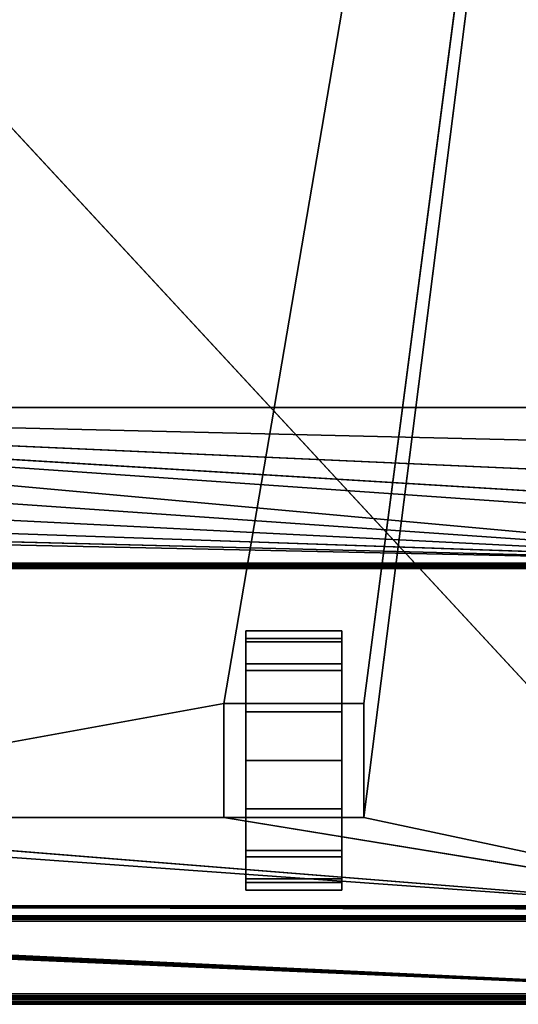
# Model space of a CAD drawing. Header units: millimetres. Extents: x -10 to 414, y -927 to 10.
# Tile 18 of 31: x 221 to 317, y -900 to -710. Entities that reach past the tile are written whole.
import ezdxf

# ---------------------------------------------------------------- set-up
doc = ezdxf.new("R2010")
doc.units = ezdxf.units.MM
doc.header["$MEASUREMENT"] = 0
for name, color, linetype, lineweight in [('0 Misc', 7, 'Continuous', 35), ('10 Raster Images', 7, 'Continuous', 35), ('5 Hatches', 7, 'Continuous', 35)]:
    doc.layers.add(name, color=color, linetype=linetype, lineweight=lineweight)

msp = doc.modelspace()

# ---------------------------------------------------------------- linework, layer by layer
at = {"layer": '0 Misc', "color": 160, "linetype": 'Continuous', "lineweight": 25}
for p, q in [((260.5, -842, 70), (377, -159, 70)), ((287.5, -842, 70), (377, -159, 70)), ((287.5, -864, 70), (377, -159, 70)), ((25.7, -522, 93), (360.3, -882.9, 93)), ((384, -815, 12), (54, -785, 12)), ((361.55, -806.4, 12), (54, -785, 12)), ((355.27, -803.2, 12), (54, -785, 12)), ((350.3, -798.23, 12), (54, -785, 12)), ((347.1, -791.95, 12), (54, -785, 12)), ((346, -785, 12), (54, -785, 12)), ((384, -815, 12), (52.9, -791.95, 12)), ((384, -815, 12), (49.7, -798.23, 12)), ((384, -815, 12), (44.73, -803.2, 12)), ((384, -815, 12), (38.45, -806.4, 12)), ((384, -815, 12), (31.5, -807.5, 12)), ((16, -815, 12), (384, -815, 12)), ((383, -815, 34.5), (17, -815, 34.5)), ((383, -816, 13), (17, -816, 13)), ((17, -816, 33.5), (383, -816, 33.5)), ((264.75, -832.77, 10.31), (264.75, -829.22, 32.73)), ((264.75, -829.22, 17.27), (264.75, -829.22, 32.73)), ((283.25, -832.77, 39.69), (283.25, -829.22, 17.27)), ((283.25, -829.22, 32.73), (283.25, -829.22, 17.27)), ((264.75, -838.31, 4.77), (264.75, -832.77, 39.69)), ((264.75, -832.77, 10.31), (264.75, -832.77, 39.69)), ((283.25, -838.31, 45.23), (283.25, -832.77, 10.31)), ((283.25, -832.77, 39.69), (283.25, -832.77, 10.31)), ((264.75, -842, 25), (264.75, -838.31, 45.23)), ((264.75, -838.31, 4.77), (264.75, -842, 25)), ((264.75, -838.31, 4.77), (264.75, -838.31, 45.23)), ((283.25, -842, 25), (283.25, -838.31, 4.77)), ((283.25, -842, 47.45), (283.25, -838.31, 4.77)), ((283.25, -838.31, 45.23), (283.25, -838.31, 4.77)), ((139.5, -864, 70), (260.5, -842, 70)), ((260.5, -842, 70), (260.5, -864, 70)), ((287.5, -842, 70), (260.5, -842, 70)), ((260.5, -842, 25), (260.5, -842, 70)), ((260.5, -842, 25), (264.75, -842, 25)), ((260.5, -864, 25), (260.5, -842, 25)), ((264.75, -842, 25), (260.5, -842, 70)), ((264.75, -842, 47.45), (260.5, -842, 70)), ((283.25, -842, 47.45), (260.5, -842, 70)), ((283.25, -842, 47.45), (264.75, -842, 47.45)), ((264.75, -842, 47.45), (264.75, -842, 25)), ((264.75, -842, 25), (264.75, -864, 25)), ((264.75, -860.73, 1.22), (264.75, -842, 25)), ((264.75, -853), (264.75, -842, 25)), ((264.75, -845.27, 1.22), (264.75, -842, 25)), ((283.25, -842, 25), (283.25, -842, 47.45)), ((283.25, -864, 25), (283.25, -842, 25)), ((283.25, -842, 25), (287.5, -842, 25)), ((283.25, -842, 25), (283.25, -860.73, 1.22)), ((283.25, -842, 25), (283.25, -853)), ((283.25, -842, 25), (283.25, -845.27, 1.22)), ((287.5, -842, 25), (283.25, -842, 47.45)), ((287.5, -842, 70), (283.25, -842, 47.45)), ((287.5, -864, 70), (287.5, -842, 70)), ((287.5, -842, 70), (287.5, -842, 25)), ((287.5, -842, 25), (287.5, -864, 25)), ((264.75, -860.73, 1.22), (264.75, -864, 25)), ((283.25, -867.69, 45.23), (283.25, -860.73, 1.22)), ((283.25, -864, 25), (283.25, -860.73, 1.22)), ((377, -883, 70), (112.5, -864, 70)), ((377, -883, 70), (139.5, -864, 70)), ((260.5, -864, 70), (139.5, -864, 70)), ((260.5, -864, 70), (287.5, -864, 70)), ((260.5, -864, 70), (260.5, -864, 25)), ((260.5, -864, 25), (264.75, -864, 25)), ((377, -883, 70), (260.5, -864, 70)), ((260.5, -864, 25), (264.75, -864, 47.45)), ((260.5, -864, 70), (264.75, -864, 47.45)), ((264.75, -864, 47.45), (283.25, -864, 47.45)), ((264.75, -864, 25), (264.75, -864, 47.45)), ((264.75, -867.69, 4.77), (264.75, -864, 47.45)), ((264.75, -867.69, 4.77), (264.75, -864, 25)), ((264.75, -864, 47.45), (287.5, -864, 70)), ((283.25, -864, 47.45), (283.25, -864, 25)), ((283.25, -864, 25), (287.5, -864, 25)), ((283.25, -864, 25), (283.25, -867.69, 45.23)), ((283.25, -864, 25), (287.5, -864, 70)), ((283.25, -864, 47.45), (287.5, -864, 70)), ((287.5, -864, 25), (287.5, -864, 70)), ((377, -883, 70), (287.5, -864, 70)), ((264.75, -873.23, 10.31), (264.75, -867.69, 45.23)), ((264.75, -867.69, 4.77), (264.75, -867.69, 45.23)), ((283.25, -873.23, 39.69), (283.25, -867.69, 4.77)), ((283.25, -867.69, 45.23), (283.25, -867.69, 4.77)), ((264.75, -876.78, 17.27), (264.75, -873.23, 39.69)), ((264.75, -873.23, 10.31), (264.75, -873.23, 39.69)), ((283.25, -876.78, 32.73), (283.25, -873.23, 10.31)), ((283.25, -873.23, 39.69), (283.25, -873.23, 10.31)), ((264.75, -876.78, 17.27), (264.75, -876.78, 32.73)), ((283.25, -876.78, 32.73), (283.25, -876.78, 17.27)), ((399, -899, 1173), (2, -882, 1173)), ((399, -899, 1173), (16, -882, 1173)), ((399, -899, 1173), (16.16, -881.99, 1173)), ((399, -899, 1173), (16.45, -881.89, 1173)), ((399, -899, 1173), (16.71, -881.71, 1173)), ((399, -899, 1173), (16.89, -881.45, 1173)), ((399, -899, 1173), (16.99, -881.16, 1173)), ((399, -899, 1173), (17, -881, 1173)), ((383.29, -881.71, 1173), (17, -881, 1173)), ((383.11, -881.45, 1173), (17, -881, 1173)), ((383.01, -881.16, 1173), (17, -881, 1173)), ((383, -881, 1173), (17, -881, 1173)), ((4, -883, 13.5), (396, -883, 13.5)), ((396, -883, 1169), (4, -883, 1169)), ((359.5, -883, 809), (4, -883, 1169)), ((396, -884, 12.5), (4, -884, 12.5)), ((4, -884, 1170), (396, -884, 1170)), ((360.3, -882.9, 93), (23, -883, 93)), ((23, -883, 70), (377, -883, 70)), ((377, -883, 93), (23, -883, 93)), ((396, -883, 13.5), (23, -883, 70)), ((359.5, -883, 428), (23, -883, 93)), ((40.5, -883, 786), (359.5, -883, 786)), ((40.5, -883, 428), (359.5, -883, 428)), ((359.5, -883, 809), (40.5, -883, 809)), ((359.5, -883, 451), (40.5, -883, 451)), ((359.5, -883, 451), (40.5, -883, 786)), ((1, -899, 1173), (399, -899, 1173)), ((399, -899, 1195), (1, -899, 1195)), ((4, -898, 12.5), (396, -898, 12.5)), ((396, -898, 1170), (4, -898, 1170)), ((396, -899, 13.5), (4, -899, 13.5)), ((4, -899, 1169), (396, -899, 1169)), ((4, -899, 13.5), (396, -899, 1169)), ((195, -899, 1054), (396, -899, 1169)), ((200, -899, 734), (396, -899, 1169)), ((200, -899, 1152.5), (396, -899, 1169)), ((201.36, -899, 733.78), (396, -899, 1169)), ((202.59, -899, 733.16), (396, -899, 1169)), ((202.59, -899, 1046.84), (396, -899, 1169)), ((203.4, -899, 1131.04), (396, -899, 1169)), ((203.4, -899, 1151.96), (396, -899, 1169)), ((203.56, -899, 732.19), (396, -899, 1169)), ((203.56, -899, 1047.81), (396, -899, 1169)), ((203.95, -899, 731.53), (396, -899, 1169)), ((203.95, -899, 1048.47), (396, -899, 1169)), ((204.28, -899, 730.78), (396, -899, 1169)), ((204.49, -899, 1049.81), (396, -899, 1169)), ((204.55, -899, 730), (396, -899, 1169)), ((205, -899, 1053), (396, -899, 1169)), ((205, -899, 1054), (396, -899, 1169)), ((206.47, -899, 1132.6), (396, -899, 1169)), ((206.47, -899, 1150.4), (396, -899, 1169)), ((208.9, -899, 1135.03), (396, -899, 1169)), ((208.9, -899, 1147.97), (396, -899, 1169)), ((210.46, -899, 1138.1), (396, -899, 1169)), ((210.46, -899, 1144.9), (396, -899, 1169)), ((211, -899, 1141.5), (396, -899, 1169)), ((1, -900, 1194), (399, -900, 1194)), ((399, -900, 1174), (1, -900, 1174))]:
    msp.add_line(p, q, dxfattribs=at).dxf.unprotected_set("ltscale", 0)
at = {"layer": '0 Misc', "color": 160, "linetype": 'Continuous', "lineweight": 25, "extrusion": (1, 0, 0)}
msp.add_arc((-853, 25, 264.75), 25, 116.1039, 63.8961, dxfattribs=at).dxf.unprotected_set("ltscale", 0)
at = {"layer": '0 Misc', "color": 160, "linetype": 'Continuous', "lineweight": 25, "extrusion": (-1, 0, 0)}
msp.add_arc((853, 25, -283.25), 25, 116.1039, 63.8961, dxfattribs=at).dxf.unprotected_set("ltscale", 0)
at = {"layer": '0 Misc', "color": 7, "lineweight": 25}
for points, invisible_edges in [([(383, -815, 34.5), (17, -17, 34.5), (17, -815, 34.5)], 1), ([(383, -815, 34.5), (383, -17, 34.5), (17, -17, 34.5)], 12), ([(359.5, -522, 786), (40.5, -883, 786), (40.5, -522, 786)], 1), ([(359.5, -522, 786), (359.5, -883, 786), (40.5, -883, 786)], 12), ([(359.5, -522, 428), (40.5, -883, 428), (40.5, -522, 428)], 1), ([(359.5, -522, 428), (359.5, -883, 428), (40.5, -883, 428)], 12), ([(40.5, -522, 809), (359.5, -883, 809), (359.5, -522, 809)], 1), ([(40.5, -522, 809), (40.5, -883, 809), (359.5, -883, 809)], 12), ([(40.5, -522, 451), (359.5, -883, 451), (359.5, -522, 451)], 1), ([(40.5, -522, 451), (40.5, -883, 451), (359.5, -883, 451)], 12), ([(16, -815, 12), (383.62, -815.38, 12.08), (16.38, -815.38, 12.08)], 1), ([(16, -815, 12), (384, -815, 12), (383.62, -815.38, 12.08)], 1), ([(383.29, -815.71, 12.29), (16.38, -815.38, 12.08), (383.62, -815.38, 12.08)], 2), ([(383.29, -815.71, 12.29), (16.71, -815.71, 12.29), (16.38, -815.38, 12.08)], 12), ([(383.17, -815.83, 12.44), (16.71, -815.71, 12.29), (383.29, -815.71, 12.29)], 2), ([(383.17, -815.83, 12.44), (16.83, -815.83, 12.44), (16.71, -815.71, 12.29)], 12), ([(383.08, -815.92, 12.62), (16.83, -815.83, 12.44), (383.17, -815.83, 12.44)], 2), ([(383.08, -815.92, 12.62), (16.92, -815.92, 12.62), (16.83, -815.83, 12.44)], 12), ([(383.02, -815.98, 12.8), (16.92, -815.92, 12.62), (383.08, -815.92, 12.62)], 2), ([(383.02, -815.98, 12.8), (16.98, -815.98, 12.8), (16.92, -815.92, 12.62)], 12), ([(383, -815, 34.5), (17, -815.38, 34.42), (383, -815.38, 34.42)], 1), ([(383, -815, 34.5), (17, -815, 34.5), (17, -815.38, 34.42)], 12), ([(17, -815.71, 34.21), (383, -815.38, 34.42), (17, -815.38, 34.42)], 1), ([(17, -815.71, 34.21), (383, -815.71, 34.21), (383, -815.38, 34.42)], 12), ([(17, -815.92, 33.88), (383, -815.71, 34.21), (17, -815.71, 34.21)], 1), ([(17, -815.92, 33.88), (383, -815.92, 33.88), (383, -815.71, 34.21)], 12), ([(17, -816, 33.5), (383, -815.92, 33.88), (17, -815.92, 33.88)], 1), ([(17, -816, 33.5), (383, -816, 33.5), (383, -815.92, 33.88)], 12), ([(383, -816, 13), (16.98, -815.98, 12.8), (383.02, -815.98, 12.8)], 2), ([(383, -816, 13), (17, -816, 13), (16.98, -815.98, 12.8)], 12), ([(17, -816, 33.5), (383, -816, 13), (383, -816, 33.5)], 1), ([(17, -816, 33.5), (17, -816, 13), (383, -816, 13)], 12), ([(283.25, -829.5, 33.52), (264.75, -828.02, 24.1), (264.75, -829.5, 33.52)], 1), ([(283.25, -829.5, 33.52), (283.25, -828.02, 24.1), (264.75, -828.02, 24.1)], 12), ([(283.25, -828.02, 24.1), (264.75, -830.17, 14.81), (264.75, -828.02, 24.1)], 1), ([(283.25, -828.02, 24.1), (283.25, -830.17, 14.81), (264.75, -830.17, 14.81)], 12), ([(283.25, -834.4, 41.7), (264.75, -829.5, 33.52), (264.75, -834.4, 41.7)], 1), ([(283.25, -834.4, 41.7), (283.25, -829.5, 33.52), (264.75, -829.5, 33.52)], 12), ([(283.25, -830.17, 14.81), (264.75, -835.64, 7.01), (264.75, -830.17, 14.81)], 1), ([(283.25, -830.17, 14.81), (283.25, -835.64, 7.01), (264.75, -835.64, 7.01)], 12), ([(283.25, -842, 47.45), (264.75, -834.4, 41.7), (264.75, -842, 47.45)], 1), ([(283.25, -842, 47.45), (283.25, -834.4, 41.7), (264.75, -834.4, 41.7)], 12), ([(283.25, -835.64, 7.01), (264.75, -843.64, 1.82), (264.75, -835.64, 7.01)], 1), ([(283.25, -835.64, 7.01), (283.25, -843.64, 1.82), (264.75, -843.64, 1.82)], 12), ([(260.5, -842, 70), (260.5, -864, 25), (260.5, -864, 70)], 1), ([(260.5, -842, 70), (260.5, -842, 25), (260.5, -864, 25)], 12), ([(264.75, -864, 25), (260.5, -842, 25), (264.75, -842, 25)], 1), ([(264.75, -864, 25), (260.5, -864, 25), (260.5, -842, 25)], 12), ([(283.25, -842, 25), (287.5, -864, 25), (283.25, -864, 25)], 1), ([(283.25, -842, 25), (287.5, -842, 25), (287.5, -864, 25)], 12), ([(287.5, -864, 70), (287.5, -842, 25), (287.5, -842, 70)], 1), ([(287.5, -864, 70), (287.5, -864, 25), (287.5, -842, 25)], 12), ([(264.75, -843.64, 1.82), (283.25, -853), (264.75, -853)], 1), ([(264.75, -843.64, 1.82), (283.25, -843.64, 1.82), (283.25, -853)], 12), ([(264.75, -853), (283.25, -862.36, 1.82), (264.75, -862.36, 1.82)], 1), ([(264.75, -853), (283.25, -853), (283.25, -862.36, 1.82)], 12), ([(283.25, -862.36, 1.82), (264.75, -870.36, 7.01), (264.75, -862.36, 1.82)], 1), ([(283.25, -862.36, 1.82), (283.25, -870.36, 7.01), (264.75, -870.36, 7.01)], 12), ([(283.25, -871.6, 41.7), (264.75, -864, 47.45), (264.75, -871.6, 41.7)], 1), ([(283.25, -871.6, 41.7), (283.25, -864, 47.45), (264.75, -864, 47.45)], 12), ([(283.25, -870.36, 7.01), (264.75, -875.83, 14.81), (264.75, -870.36, 7.01)], 1), ([(283.25, -870.36, 7.01), (283.25, -875.83, 14.81), (264.75, -875.83, 14.81)], 12), ([(283.25, -876.5, 33.52), (264.75, -871.6, 41.7), (264.75, -876.5, 33.52)], 1), ([(283.25, -876.5, 33.52), (283.25, -871.6, 41.7), (264.75, -871.6, 41.7)], 12), ([(283.25, -875.83, 14.81), (264.75, -877.98, 24.1), (264.75, -875.83, 14.81)], 1), ([(283.25, -875.83, 14.81), (283.25, -877.98, 24.1), (264.75, -877.98, 24.1)], 12), ([(264.75, -877.98, 24.1), (283.25, -876.5, 33.52), (264.75, -876.5, 33.52)], 1), ([(264.75, -877.98, 24.1), (283.25, -877.98, 24.1), (283.25, -876.5, 33.52)], 12), ([(396, -883, 1169), (4, -883.08, 1169.38), (396, -883.08, 1169.38)], 1), ([(396, -883, 1169), (4, -883, 1169), (4, -883.08, 1169.38)], 12), ([(4, -883, 13.5), (396, -883.08, 13.12), (4, -883.08, 13.12)], 1), ([(4, -883, 13.5), (396, -883, 13.5), (396, -883.08, 13.12)], 12), ([(4, -883.29, 1169.71), (396, -883.08, 1169.38), (4, -883.08, 1169.38)], 1), ([(4, -883.29, 1169.71), (396, -883.29, 1169.71), (396, -883.08, 1169.38)], 12), ([(396, -883.29, 12.79), (4, -883.08, 13.12), (396, -883.08, 13.12)], 1), ([(396, -883.29, 12.79), (4, -883.29, 12.79), (4, -883.08, 13.12)], 12), ([(4, -883.62, 1169.92), (396, -883.29, 1169.71), (4, -883.29, 1169.71)], 1), ([(4, -883.62, 1169.92), (396, -883.62, 1169.92), (396, -883.29, 1169.71)], 12), ([(396, -883.62, 12.58), (4, -883.29, 12.79), (396, -883.29, 12.79)], 1), ([(396, -883.62, 12.58), (4, -883.62, 12.58), (4, -883.29, 12.79)], 12), ([(4, -884, 1170), (396, -883.62, 1169.92), (4, -883.62, 1169.92)], 1), ([(4, -884, 1170), (396, -884, 1170), (396, -883.62, 1169.92)], 12), ([(396, -884, 12.5), (4, -883.62, 12.58), (396, -883.62, 12.58)], 1), ([(396, -884, 12.5), (4, -884, 12.5), (4, -883.62, 12.58)], 12), ([(1, -899, 1173), (399, -899.38, 1173.08), (1, -899.38, 1173.08)], 1), ([(1, -899, 1173), (399, -899, 1173), (399, -899.38, 1173.08)], 12), ([(399, -899, 1195), (1, -899.38, 1194.92), (399, -899.38, 1194.92)], 1), ([(399, -899, 1195), (1, -899, 1195), (1, -899.38, 1194.92)], 12), ([(399, -899.71, 1173.29), (1, -899.38, 1173.08), (399, -899.38, 1173.08)], 1), ([(399, -899.71, 1173.29), (1, -899.71, 1173.29), (1, -899.38, 1173.08)], 12), ([(399, -899.38, 1194.92), (1, -899.71, 1194.71), (399, -899.71, 1194.71)], 1), ([(399, -899.38, 1194.92), (1, -899.38, 1194.92), (1, -899.71, 1194.71)], 12), ([(399, -899.92, 1173.62), (1, -899.71, 1173.29), (399, -899.71, 1173.29)], 1), ([(399, -899.92, 1173.62), (1, -899.92, 1173.62), (1, -899.71, 1173.29)], 12), ([(399, -899.71, 1194.71), (1, -899.92, 1194.38), (399, -899.92, 1194.38)], 1), ([(399, -899.71, 1194.71), (1, -899.71, 1194.71), (1, -899.92, 1194.38)], 12), ([(399, -900, 1174), (1, -899.92, 1173.62), (399, -899.92, 1173.62)], 1), ([(399, -900, 1174), (1, -900, 1174), (1, -899.92, 1173.62)], 12), ([(1, -900, 1194), (399, -899.92, 1194.38), (1, -899.92, 1194.38)], 1), ([(1, -900, 1194), (399, -900, 1194), (399, -899.92, 1194.38)], 12), ([(1, -900, 1194), (399, -900, 1174), (399, -900, 1194)], 1), ([(1, -900, 1194), (1, -900, 1174), (399, -900, 1174)], 12)]:
    msp.add_3dface(points, dxfattribs=dict(at, invisible_edges=invisible_edges))
for points in [[(383, -17, 1173), (17, -881, 1173), (17, -17, 1173)], [(383, -881, 1173), (17, -881, 1173), (383, -17, 1173)], [(54, -59, 12), (347.1, -52.05, 12), (54, -785, 12)], [(54, -785, 12), (347.1, -52.05, 12), (346, -59, 12)], [(346, -785, 12), (54, -785, 12), (346, -59, 12)], [(377, -159, 70), (23, -883, 70), (23, -159, 70)], [(23, -883, 70), (377, -159, 70), (112.5, -842, 70)], [(112.5, -842, 70), (377, -159, 70), (139.5, -842, 70)], [(139.5, -842, 70), (377, -159, 70), (139.5, -864, 70)], [(139.5, -864, 70), (377, -159, 70), (260.5, -842, 70)], [(260.5, -842, 70), (377, -159, 70), (287.5, -842, 70)], [(287.5, -842, 70), (377, -159, 70), (287.5, -864, 70)], [(377, -883, 70), (287.5, -864, 70), (377, -159, 70)], [(25.7, -522, 93), (23, -883, 93), (360.3, -882.9, 93)], [(25.7, -522, 93), (360.3, -882.9, 93), (360.3, -522, 93)], [(384, -815, 12), (52.9, -791.95, 12), (54, -785, 12)], [(384, -815, 12), (54, -785, 12), (361.55, -806.4, 12)], [(361.55, -806.4, 12), (54, -785, 12), (355.27, -803.2, 12)], [(355.27, -803.2, 12), (54, -785, 12), (350.3, -798.23, 12)], [(350.3, -798.23, 12), (54, -785, 12), (347.1, -791.95, 12)], [(347.1, -791.95, 12), (54, -785, 12), (346, -785, 12)], [(384, -815, 12), (49.7, -798.23, 12), (52.9, -791.95, 12)], [(384, -815, 12), (44.73, -803.2, 12), (49.7, -798.23, 12)], [(384, -815, 12), (38.45, -806.4, 12), (44.73, -803.2, 12)], [(384, -815, 12), (31.5, -807.5, 12), (38.45, -806.4, 12)], [(16, -815, 12), (31.5, -807.5, 12), (384, -815, 12)], [(264.75, -829.22, 17.27), (264.75, -829.22, 32.73), (264.75, -828, 25)], [(283.25, -829.22, 32.73), (283.25, -829.22, 17.27), (283.25, -828, 25)], [(264.75, -832.77, 10.31), (264.75, -832.77, 39.69), (264.75, -829.22, 32.73)], [(264.75, -832.77, 10.31), (264.75, -829.22, 32.73), (264.75, -829.22, 17.27)], [(283.25, -832.77, 39.69), (283.25, -832.77, 10.31), (283.25, -829.22, 17.27)], [(283.25, -832.77, 39.69), (283.25, -829.22, 17.27), (283.25, -829.22, 32.73)], [(264.75, -838.31, 4.77), (264.75, -838.31, 45.23), (264.75, -832.77, 39.69)], [(264.75, -838.31, 4.77), (264.75, -832.77, 39.69), (264.75, -832.77, 10.31)], [(283.25, -838.31, 45.23), (283.25, -838.31, 4.77), (283.25, -832.77, 10.31)], [(283.25, -838.31, 45.23), (283.25, -832.77, 10.31), (283.25, -832.77, 39.69)], [(264.75, -838.31, 45.23), (264.75, -842, 25), (264.75, -842, 47.45)], [(264.75, -845.27, 1.22), (264.75, -842, 25), (264.75, -838.31, 4.77)], [(264.75, -838.31, 4.77), (264.75, -842, 25), (264.75, -838.31, 45.23)], [(283.25, -842, 25), (283.25, -845.27, 1.22), (283.25, -838.31, 4.77)], [(283.25, -842, 25), (283.25, -838.31, 4.77), (283.25, -842, 47.45)], [(283.25, -842, 47.45), (283.25, -838.31, 4.77), (283.25, -838.31, 45.23)], [(260.5, -864, 70), (139.5, -864, 70), (260.5, -842, 70)], [(260.5, -842, 70), (264.75, -842, 25), (260.5, -842, 25)], [(264.75, -842, 25), (260.5, -842, 70), (264.75, -842, 47.45)], [(264.75, -842, 47.45), (260.5, -842, 70), (283.25, -842, 47.45)], [(287.5, -842, 70), (283.25, -842, 47.45), (260.5, -842, 70)], [(264.75, -860.73, 1.22), (264.75, -864, 25), (264.75, -842, 25)], [(264.75, -860.73, 1.22), (264.75, -842, 25), (264.75, -853)], [(264.75, -853), (264.75, -842, 25), (264.75, -845.27, 1.22)], [(283.25, -864, 25), (283.25, -860.73, 1.22), (283.25, -842, 25)], [(283.25, -842, 25), (283.25, -860.73, 1.22), (283.25, -853)], [(283.25, -842, 25), (283.25, -853), (283.25, -845.27, 1.22)], [(283.25, -842, 47.45), (287.5, -842, 25), (283.25, -842, 25)], [(287.5, -842, 25), (283.25, -842, 47.45), (287.5, -842, 70)], [(264.75, -867.69, 4.77), (264.75, -864, 25), (264.75, -860.73, 1.22)], [(283.25, -867.69, 45.23), (283.25, -867.69, 4.77), (283.25, -860.73, 1.22)], [(283.25, -867.69, 45.23), (283.25, -860.73, 1.22), (283.25, -864, 25)], [(23, -883, 70), (112.5, -864, 70), (377, -883, 70)], [(377, -883, 70), (112.5, -864, 70), (139.5, -864, 70)], [(377, -883, 70), (139.5, -864, 70), (260.5, -864, 70)], [(377, -883, 70), (260.5, -864, 70), (287.5, -864, 70)], [(264.75, -864, 47.45), (260.5, -864, 25), (264.75, -864, 25)], [(260.5, -864, 25), (264.75, -864, 47.45), (260.5, -864, 70)], [(260.5, -864, 70), (264.75, -864, 47.45), (287.5, -864, 70)], [(264.75, -867.69, 4.77), (264.75, -867.69, 45.23), (264.75, -864, 47.45)], [(264.75, -867.69, 4.77), (264.75, -864, 47.45), (264.75, -864, 25)], [(283.25, -864, 47.45), (287.5, -864, 70), (264.75, -864, 47.45)], [(283.25, -864, 47.45), (283.25, -867.69, 45.23), (283.25, -864, 25)], [(287.5, -864, 70), (283.25, -864, 25), (287.5, -864, 25)], [(283.25, -864, 25), (287.5, -864, 70), (283.25, -864, 47.45)], [(264.75, -873.23, 10.31), (264.75, -873.23, 39.69), (264.75, -867.69, 45.23)], [(264.75, -873.23, 10.31), (264.75, -867.69, 45.23), (264.75, -867.69, 4.77)], [(283.25, -873.23, 39.69), (283.25, -873.23, 10.31), (283.25, -867.69, 4.77)], [(283.25, -873.23, 39.69), (283.25, -867.69, 4.77), (283.25, -867.69, 45.23)], [(264.75, -876.78, 17.27), (264.75, -876.78, 32.73), (264.75, -873.23, 39.69)], [(264.75, -876.78, 17.27), (264.75, -873.23, 39.69), (264.75, -873.23, 10.31)], [(283.25, -876.78, 32.73), (283.25, -876.78, 17.27), (283.25, -873.23, 10.31)], [(283.25, -876.78, 32.73), (283.25, -873.23, 10.31), (283.25, -873.23, 39.69)], [(264.75, -876.78, 32.73), (264.75, -876.78, 17.27), (264.75, -878, 25)], [(283.25, -876.78, 17.27), (283.25, -876.78, 32.73), (283.25, -878, 25)], [(1, -899, 1173), (2, -882, 1173), (399, -899, 1173)], [(399, -899, 1173), (2, -882, 1173), (16, -882, 1173)], [(399, -899, 1173), (16, -882, 1173), (16.16, -881.99, 1173)], [(399, -899, 1173), (16.16, -881.99, 1173), (16.45, -881.89, 1173)], [(399, -899, 1173), (16.45, -881.89, 1173), (16.71, -881.71, 1173)], [(399, -899, 1173), (16.71, -881.71, 1173), (16.89, -881.45, 1173)], [(399, -899, 1173), (16.89, -881.45, 1173), (16.99, -881.16, 1173)], [(399, -899, 1173), (16.99, -881.16, 1173), (17, -881, 1173)], [(399, -899, 1173), (17, -881, 1173), (383.29, -881.71, 1173)], [(383.29, -881.71, 1173), (17, -881, 1173), (383.11, -881.45, 1173)], [(383.11, -881.45, 1173), (17, -881, 1173), (383.01, -881.16, 1173)], [(383.01, -881.16, 1173), (17, -881, 1173), (383, -881, 1173)], [(4, -883, 13.5), (23, -883, 70), (396, -883, 13.5)], [(40.5, -883, 809), (4, -883, 1169), (359.5, -883, 809)], [(396, -883, 1169), (359.5, -883, 809), (4, -883, 1169)], [(360.3, -882.9, 93), (23, -883, 93), (377, -883, 93)], [(377, -883, 70), (396, -883, 13.5), (23, -883, 70)], [(359.5, -883, 428), (377, -883, 93), (23, -883, 93)], [(359.5, -883, 428), (23, -883, 93), (40.5, -883, 428)], [(40.5, -883, 451), (40.5, -883, 786), (359.5, -883, 451)], [(359.5, -883, 786), (359.5, -883, 451), (40.5, -883, 786)]]:
    msp.add_3dface(points, dxfattribs=at)
at = {"layer": '0 Misc', "color": 5, "lineweight": 25}
for points, invisible_edges in [([(4, -898, 12.5), (396, -884, 12.5), (396, -898, 12.5)], 1), ([(4, -898, 12.5), (4, -884, 12.5), (396, -884, 12.5)], 12), ([(396, -898, 1170), (4, -884, 1170), (4, -898, 1170)], 1), ([(396, -898, 1170), (396, -884, 1170), (4, -884, 1170)], 12), ([(396, -898, 1170), (4, -898.38, 1169.92), (396, -898.38, 1169.92)], 1), ([(396, -898, 1170), (4, -898, 1170), (4, -898.38, 1169.92)], 12), ([(4, -898, 12.5), (396, -898.38, 12.58), (4, -898.38, 12.58)], 1), ([(4, -898, 12.5), (396, -898, 12.5), (396, -898.38, 12.58)], 12), ([(4, -898.71, 1169.71), (396, -898.38, 1169.92), (4, -898.38, 1169.92)], 1), ([(4, -898.71, 1169.71), (396, -898.71, 1169.71), (396, -898.38, 1169.92)], 12), ([(396, -898.71, 12.79), (4, -898.38, 12.58), (396, -898.38, 12.58)], 1), ([(396, -898.71, 12.79), (4, -898.71, 12.79), (4, -898.38, 12.58)], 12), ([(4, -898.92, 1169.38), (396, -898.71, 1169.71), (4, -898.71, 1169.71)], 1), ([(4, -898.92, 1169.38), (396, -898.92, 1169.38), (396, -898.71, 1169.71)], 12), ([(396, -898.92, 13.12), (4, -898.71, 12.79), (396, -898.71, 12.79)], 1), ([(396, -898.92, 13.12), (4, -898.92, 13.12), (4, -898.71, 12.79)], 12), ([(4, -899, 1169), (396, -898.92, 1169.38), (4, -898.92, 1169.38)], 1), ([(4, -899, 1169), (396, -899, 1169), (396, -898.92, 1169.38)], 12), ([(396, -899, 13.5), (4, -898.92, 13.12), (396, -898.92, 13.12)], 1), ([(396, -899, 13.5), (4, -899, 13.5), (4, -898.92, 13.12)], 12)]:
    msp.add_3dface(points, dxfattribs=dict(at, invisible_edges=invisible_edges))
for points in [[(396, -899, 1169), (4, -899, 13.5), (396, -899, 13.5)], [(4, -899, 13.5), (396, -899, 1169), (204.55, -899, 730)], [(4, -899, 1169), (200, -899, 1152.5), (396, -899, 1169)], [(205, -899, 1054), (396, -899, 1169), (195, -899, 1054)], [(195, -899, 1054), (396, -899, 1169), (203.4, -899, 1131.04)], [(201.36, -899, 733.78), (396, -899, 1169), (200, -899, 734)], [(200, -899, 734), (396, -899, 1169), (202.59, -899, 1046.84)], [(203.4, -899, 1151.96), (396, -899, 1169), (200, -899, 1152.5)], [(202.59, -899, 733.16), (396, -899, 1169), (201.36, -899, 733.78)], [(203.56, -899, 732.19), (396, -899, 1169), (202.59, -899, 733.16)], [(202.59, -899, 1046.84), (396, -899, 1169), (203.56, -899, 1047.81)], [(203.4, -899, 1131.04), (396, -899, 1169), (206.47, -899, 1132.6)], [(206.47, -899, 1150.4), (396, -899, 1169), (203.4, -899, 1151.96)], [(203.95, -899, 731.53), (396, -899, 1169), (203.56, -899, 732.19)], [(203.56, -899, 1047.81), (396, -899, 1169), (203.95, -899, 1048.47)], [(204.28, -899, 730.78), (396, -899, 1169), (203.95, -899, 731.53)], [(203.95, -899, 1048.47), (396, -899, 1169), (204.49, -899, 1049.81)], [(204.55, -899, 730), (396, -899, 1169), (204.28, -899, 730.78)], [(204.49, -899, 1049.81), (396, -899, 1169), (205, -899, 1053)], [(205, -899, 1053), (396, -899, 1169), (205, -899, 1054)], [(206.47, -899, 1132.6), (396, -899, 1169), (208.9, -899, 1135.03)], [(208.9, -899, 1147.97), (396, -899, 1169), (206.47, -899, 1150.4)], [(208.9, -899, 1135.03), (396, -899, 1169), (210.46, -899, 1138.1)], [(210.46, -899, 1144.9), (396, -899, 1169), (208.9, -899, 1147.97)], [(210.46, -899, 1138.1), (396, -899, 1169), (211, -899, 1141.5)], [(211, -899, 1141.5), (396, -899, 1169), (210.46, -899, 1144.9)]]:
    msp.add_3dface(points, dxfattribs=at)
at = {"layer": '10 Raster Images', "color": 160, "linetype": 'Continuous', "lineweight": 25}
for p, q in [((16, -815, 12), (384, -815, 12)), ((264.75, -829.22, 17.27), (264.75, -828, 25)), ((264.75, -828, 25), (264.75, -829.22, 32.73)), ((283.25, -829.22, 32.73), (283.25, -828, 25)), ((283.25, -828, 25), (283.25, -829.22, 17.27)), ((264.75, -829.22, 32.73), (264.75, -832.77, 39.69)), ((264.75, -832.77, 10.31), (264.75, -829.22, 17.27)), ((283.25, -829.22, 17.27), (283.25, -832.77, 10.31)), ((283.25, -832.77, 39.69), (283.25, -829.22, 32.73)), ((264.75, -832.77, 39.69), (264.75, -838.31, 45.23)), ((264.75, -838.31, 4.77), (264.75, -832.77, 10.31)), ((283.25, -832.77, 10.31), (283.25, -838.31, 4.77)), ((283.25, -838.31, 45.23), (283.25, -832.77, 39.69)), ((264.75, -838.31, 45.23), (264.75, -842, 47.45)), ((264.75, -845.27, 1.22), (264.75, -838.31, 4.77)), ((283.25, -838.31, 4.77), (283.25, -845.27, 1.22)), ((283.25, -842, 47.45), (283.25, -838.31, 45.23)), ((260.5, -842, 70), (287.5, -842, 70)), ((260.5, -864, 70), (260.5, -842, 70)), ((260.5, -842, 70), (260.5, -842, 25)), ((260.5, -842, 25), (264.75, -842, 25)), ((287.5, -842, 70), (260.5, -842, 70)), ((264.75, -842, 47.45), (264.75, -842, 25)), ((264.75, -842, 25), (264.75, -864, 25)), ((264.75, -842, 25), (264.75, -842, 47.45)), ((264.75, -842, 47.45), (283.25, -842, 47.45)), ((283.25, -864, 25), (283.25, -842, 25)), ((283.25, -842, 25), (283.25, -842, 47.45)), ((283.25, -842, 47.45), (283.25, -842, 25)), ((283.25, -842, 25), (287.5, -842, 25)), ((287.5, -842, 70), (287.5, -864, 70)), ((287.5, -842, 25), (287.5, -842, 70)), ((264.75, -853), (264.75, -845.27, 1.22)), ((283.25, -845.27, 1.22), (283.25, -853)), ((264.75, -860.73, 1.22), (264.75, -853)), ((283.25, -853), (283.25, -860.73, 1.22)), ((264.75, -867.69, 4.77), (264.75, -860.73, 1.22)), ((283.25, -860.73, 1.22), (283.25, -867.69, 4.77)), ((287.5, -864, 70), (260.5, -864, 70)), ((264.75, -864, 25), (260.5, -864, 25)), ((260.5, -864, 25), (260.5, -864, 70)), ((260.5, -864, 70), (287.5, -864, 70)), ((264.75, -864, 47.45), (264.75, -867.69, 45.23)), ((264.75, -864, 25), (264.75, -864, 47.45)), ((283.25, -864, 47.45), (264.75, -864, 47.45)), ((264.75, -864, 47.45), (264.75, -864, 25)), ((283.25, -864, 47.45), (283.25, -864, 25)), ((283.25, -867.69, 45.23), (283.25, -864, 47.45)), ((287.5, -864, 25), (283.25, -864, 25)), ((283.25, -864, 25), (283.25, -864, 47.45)), ((287.5, -864, 70), (287.5, -864, 25)), ((264.75, -867.69, 45.23), (264.75, -873.23, 39.69)), ((264.75, -873.23, 10.31), (264.75, -867.69, 4.77)), ((283.25, -867.69, 4.77), (283.25, -873.23, 10.31)), ((283.25, -873.23, 39.69), (283.25, -867.69, 45.23)), ((264.75, -873.23, 39.69), (264.75, -876.78, 32.73)), ((264.75, -876.78, 17.27), (264.75, -873.23, 10.31)), ((283.25, -873.23, 10.31), (283.25, -876.78, 17.27)), ((283.25, -876.78, 32.73), (283.25, -873.23, 39.69)), ((264.75, -876.78, 32.73), (264.75, -878, 25)), ((264.75, -878, 25), (264.75, -876.78, 17.27)), ((283.25, -876.78, 17.27), (283.25, -878, 25)), ((283.25, -878, 25), (283.25, -876.78, 32.73)), ((4, -883, 13.5), (396, -883, 13.5)), ((396, -883, 1169), (4, -883, 1169)), ((23, -883, 70), (377, -883, 70)), ((377, -883, 93), (23, -883, 93)), ((377, -883, 70), (23, -883, 70)), ((23, -883, 93), (377, -883, 93)), ((40.5, -883, 451), (359.5, -883, 451)), ((40.5, -883, 809), (359.5, -883, 809)), ((359.5, -883, 428), (40.5, -883, 428)), ((359.5, -883, 786), (40.5, -883, 786)), ((1, -899, 1173), (399, -899, 1173)), ((396, -899, 13.5), (4, -899, 13.5)), ((4, -899, 1169), (396, -899, 1169))]:
    msp.add_line(p, q, dxfattribs=at).dxf.unprotected_set("ltscale", 0)
at = {"layer": '5 Hatches', "color": 7, "lineweight": 25}
for points, invisible_edges in [([(399, -899, 1195), (1, -1, 1195), (1, -899, 1195)], 1), ([(399, -899, 1195), (399, -1, 1195), (1, -1, 1195)], 12)]:
    msp.add_3dface(points, dxfattribs=dict(at, invisible_edges=invisible_edges))

doc.saveas('drawing.dxf')
